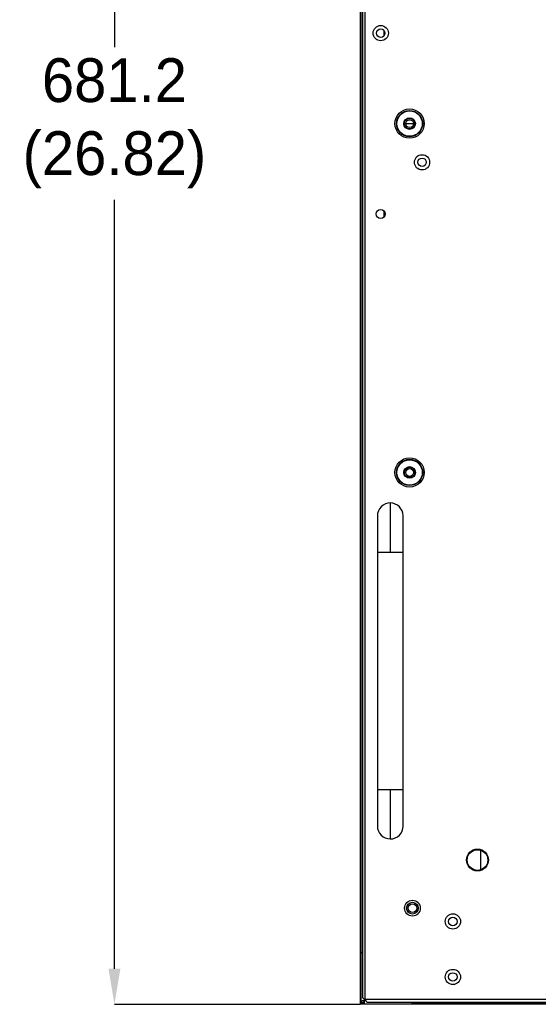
# Model space of a CAD drawing. Header units: millimetres. Extents: x 3619 to 4737, y 1503 to 2366.
# Tile 6 of 256: x 3791 to 3858, y 1773 to 1900. Entities that reach past the tile are written whole.
import ezdxf

# ---------------------------------------------------------------- set-up
doc = ezdxf.new("R2010")
doc.units = ezdxf.units.MM
doc.header["$PDSIZE"] = -1
doc.styles.add('SLDTEXTSTYLE0', font='arial.ttf', dxfattribs={"width": 0.948})
doc.dimstyles.new('SLDDIMSTYLE0', dxfattribs={"dimtxt": 5.650301, "dimasz": 4.572, "dimexe": 0, "dimexo": 0.0625, "dimgap": 1.412575, "dimtad": 0, "dimtih": 1, "dimtoh": 1, "dimlfac": 3, "dimrnd": 1e-09, "dimzin": 12, "dimdsep": 46, "dimtxsty": 'SLDTEXTSTYLE0', "dimsah": 1, "dimcen": 0.09, "dimadec": 0, "dimazin": 3, "dimtfac": 1, "dimtofl": 0, "dimtmove": 0, "dimatfit": 3, "dimfxl": 1, "dimfrac": 2, "dimtolj": 1, "dimtzin": 12, "dimarcsym": 0})

# ---------------------------------------------------------------- blocks, each defined once
blk = doc.blocks.new('*D34')
at = {"color": 0, "linetype": 'Continuous', "lineweight": -2}
for p, q in [((3835.04, 2000.04), (3803.32, 2000.04)), ((3803.32, 1995.47), (3803.32, 1896.26)), ((3803.32, 1777.39), (3803.32, 1876.59)), ((3835.04, 1772.81), (3803.32, 1772.81))]:
    blk.add_line(p, q, dxfattribs=at)
at = {"color": 0}
for points in [[(3804.09, 1995.47), (3802.56, 1995.47), (3803.32, 2000.04)], [(3802.56, 1777.39), (3804.09, 1777.39), (3803.32, 1772.81)]]:
    blk.add_solid(points, dxfattribs=at)
at = {"layer": 'Defpoints', "color": 0}
for p in [(3835.1, 2000.04), (3803.32, 1772.81), (3835.1, 1772.81)]:
    blk.add_point(p, dxfattribs=at)
at = {"color": 0, "lineweight": 0, "insert": (3803.32, 1894.85), "char_height": 5.65, "attachment_point": 2, "style": 'SLDTEXTSTYLE0'}
blk.add_mtext('\\A1;681.2\\P(26.82)', dxfattribs=at)

msp = doc.modelspace()

# ---------------------------------------------------------------- linework, layer by layer
at = {"color": 7, "linetype": 'Continuous', "lineweight": 30}
for p, q in [((3835.3663, 1999.1782), (3835.3663, 1773.6762)), ((3835.6996, 1773.4405), (3835.6996, 1999.4139)), ((3835.1013, 1779.507), (3835.1013, 1993.3469)), ((3835.148, 1993.3469), (3835.148, 1779.507)), ((3838.1446, 1897.7707), (3838.1446, 1898.4171)), ((3840.9263, 1886.4172), (3841.4263, 1886.4172)), ((3841.4263, 1886.4172), (3841.9263, 1886.4172)), ((3838.1446, 1874.3834), (3838.1446, 1875.1377)), ((3838.933, 1837.4805), (3838.933, 1831.1472)), ((3837.2663, 1831.1472), (3837.2663, 1800.4805)), ((3840.5996, 1800.4805), (3840.5996, 1831.1472)), ((3838.933, 1800.4805), (3838.933, 1794.1472)), ((3850.5977, 1792.6976), (3850.5977, 1790.1568)), ((3835.0746, 1773.262), (3835.0746, 1779.507)), ((3835.128, 1779.507), (3835.128, 1773.2794)), ((3835.2527, 1779.507), (3835.128, 1779.507)), ((3835.2527, 1779.507), (3835.3663, 1779.4857)), ((3835.0746, 1773.262), (3835.1013, 1773.262)), ((3835.128, 1773.2794), (3835.2861, 1773.307)), ((3835.1913, 1773.2905), (3835.1913, 1772.9305)), ((3835.243, 1773.0505), (3835.243, 1773.2985)), ((3835.2861, 1773.307), (3835.7528, 1773.307)), ((3835.5683, 1773.492), (3835.5683, 1773.0253)), ((4238.1063, 1773.4405), (3835.6996, 1773.4405)), ((3835.9353, 1773.1072), (4237.8706, 1773.1072)), ((3841.7683, 1772.992), (3841.7467, 1773.1072)), ((3835.1013, 1772.8409), (3835.0746, 1772.8409)), ((3835.1016, 1772.8405), (3835.1016, 1772.8139)), ((3835.1913, 1772.9305), (3835.5518, 1772.9305)), ((3835.243, 1773.0505), (3835.5683, 1773.0505)), ((3835.5233, 1772.8405), (3835.5233, 1772.8139)), ((3841.7683, 1772.8139), (3835.5233, 1772.8139)), ((3835.5683, 1773.0253), (3835.5407, 1772.8672)), ((3835.5407, 1772.8672), (3841.7683, 1772.8672)), ((3841.7683, 1772.8672), (3841.7683, 1772.992)), ((4006.693, 1772.8872), (3841.7683, 1772.8872)), ((4006.6946, 1772.8405), (3841.7683, 1772.8405))]:
    msp.add_line(p, q, dxfattribs=at)
at = {"color": 8, "linetype": 'Continuous', "lineweight": 30}
for p, q in [((3837.2663, 1831.1472), (3838.933, 1831.1472)), ((3838.933, 1831.1472), (3840.5996, 1831.1472)), ((3838.933, 1800.4805), (3837.2663, 1800.4805)), ((3840.5996, 1800.4805), (3838.933, 1800.4805))]:
    msp.add_line(p, q, dxfattribs=at)
at = {"color": 7, "linetype": 'Continuous', "lineweight": 30, "flags": 128}
msp.add_lwpolyline([(3835.4174, 1773.307), (3835.4871, 1773.228), (3835.5683, 1773.1566)], dxfattribs=at)
at = {"color": 7, "linetype": 'Continuous', "lineweight": 30}
for centre, radius in [((3837.6996, 1898.0939), 0.9833), ((3837.6996, 1898.0939), 0.55), ((3841.4263, 1886.4172), 1.8878), ((3841.4263, 1886.4172), 1.6882), ((3841.4263, 1886.4172), 1.6383), ((3841.4263, 1886.4172), 0.75), ((3841.4263, 1886.4172), 0.5), ((3843.033, 1881.4272), 0.9833), ((3843.033, 1881.4272), 0.55), ((3837.6996, 1874.7605), 0.5833), ((3841.4263, 1841.4172), 1.8878), ((3841.4263, 1841.4172), 1.6882), ((3841.4263, 1841.4172), 1.6383), ((3841.4263, 1841.4172), 0.75), ((3841.4263, 1841.4172), 0.5), ((3850.193, 1791.4272), 1.4167), ((3850.193, 1791.4272), 1.3333), ((3841.793, 1785.2172), 1.0167), ((3841.793, 1785.2172), 0.7562), ((3841.793, 1785.2172), 0.55), ((3847.018, 1783.5072), 0.9833), ((3847.018, 1783.5072), 0.55), ((3847.018, 1776.3405), 0.9833), ((3847.018, 1776.3405), 0.55)]:
    msp.add_circle(centre, radius, dxfattribs=at)
for centre, start, end in [((3838.933, 1835.8139), 90, 180.019558), ((3838.933, 1835.8139), 0.018976, 90), ((3838.933, 1795.8139), 180.018976, 270), ((3838.933, 1795.8139), 270, 0.018976)]:
    msp.add_arc(centre, 1.6667, start, end, dxfattribs=at)
for points, knots in [([(3840.7596, 1886.4172), (3840.7697, 1886.5045), (3840.7897, 1886.679), (3840.9439, 1886.9009), (3841.1642, 1887.0492), (3841.4263, 1887.1012), (3841.6884, 1887.0492), (3841.9087, 1886.9009), (3842.0629, 1886.679), (3842.0829, 1886.5045), (3842.093, 1886.4172)], [0, 0, 0, 0, 0.124999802, 0.250001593, 0.374995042, 0.499997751, 0.625000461, 0.750001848, 0.874998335, 1, 1, 1, 1]), ([(3842.093, 1886.4172), (3842.0829, 1886.33), (3842.0629, 1886.1555), (3841.9087, 1885.9335), (3841.6884, 1885.7853), (3841.4263, 1885.7332), (3841.1642, 1885.7852), (3840.9439, 1885.9335), (3840.7897, 1886.1554), (3840.7697, 1886.33), (3840.7596, 1886.4172)], [0, 0, 0, 0, 0.12500166, 0.24999815, 0.37499954, 0.50000225, 0.62500495, 0.74999841, 0.8750002, 1, 1, 1, 1]), ([(3840.7596, 1841.4172), (3840.7697, 1841.5045), (3840.7897, 1841.679), (3840.9439, 1841.9009), (3841.1642, 1842.0492), (3841.4263, 1842.1012), (3841.6884, 1842.0492), (3841.9087, 1841.9009), (3842.0629, 1841.679), (3842.0829, 1841.5045), (3842.093, 1841.4172)], [0, 0, 0, 0, 0.12500004, 0.25000111, 0.37499491, 0.49999775, 0.62500059, 0.75000233, 0.8749981, 1, 1, 1, 1]), ([(3842.093, 1841.4172), (3842.0829, 1841.33), (3842.0629, 1841.1555), (3841.9087, 1840.9335), (3841.6884, 1840.7853), (3841.4263, 1840.7332), (3841.1642, 1840.7852), (3840.9439, 1840.9335), (3840.7897, 1841.1554), (3840.7697, 1841.33), (3840.7596, 1841.4172)], [0, 0, 0, 0, 0.1250019, 0.24999767, 0.37499941, 0.50000225, 0.62500509, 0.74999889, 0.87499996, 1, 1, 1, 1]), ([(3837.2663, 1835.8139), (3837.2663, 1835.7951), (3837.2663, 1835.757), (3837.2663, 1835.4472), (3837.2663, 1834.9573), (3837.2663, 1834.3026), (3837.2663, 1833.5413), (3837.2663, 1832.7319), (3837.2663, 1831.9284), (3837.2663, 1831.3998), (3837.2663, 1831.1472)], [0, 0, 0, 0, 0.12967235, 0.26373403, 0.39919154, 0.53285618, 0.66176497, 0.78353805, 0.89656293, 1, 1, 1, 1]), ([(3840.5996, 1831.1472), (3840.5996, 1831.3364), (3840.5996, 1831.7511), (3840.5996, 1832.4187), (3840.5996, 1833.1644), (3840.5996, 1833.9451), (3840.5996, 1834.692), (3840.5996, 1835.3087), (3840.5996, 1835.7324), (3840.5996, 1835.7867), (3840.5996, 1835.8139)], [0, 0, 0, 0, 0.07751895, 0.16993397, 0.27798496, 0.40159918, 0.53940187, 0.68835576, 0.84378945, 1, 1, 1, 1]), ([(3837.2663, 1800.4805), (3837.2663, 1800.2914), (3837.2663, 1799.8767), (3837.2663, 1799.2091), (3837.2663, 1798.4633), (3837.2663, 1797.6827), (3837.2663, 1796.9358), (3837.2663, 1796.319), (3837.2663, 1795.8953), (3837.2663, 1795.8411), (3837.2663, 1795.8139)], [0, 0, 0, 0, 0.07751828, 0.1699333, 0.27798493, 0.40159916, 0.53940185, 0.68835575, 0.84378944, 1, 1, 1, 1]), ([(3840.5996, 1795.8139), (3840.5996, 1795.8326), (3840.5996, 1795.8707), (3840.5996, 1796.1806), (3840.5996, 1796.6705), (3840.5996, 1797.3252), (3840.5996, 1798.0865), (3840.5996, 1798.8959), (3840.5996, 1799.6993), (3840.5996, 1800.2279), (3840.5996, 1800.4805)], [0, 0, 0, 0, 0.12967238, 0.2637341, 0.39919198, 0.53285665, 0.66176492, 0.78353866, 0.8965629, 1, 1, 1, 1]), ([(3835.128, 1779.507), (3835.121, 1779.507), (3835.107, 1779.507), (3835.0894, 1779.507), (3835.0771, 1779.507), (3835.0754, 1779.507), (3835.0746, 1779.507)], [0, 0, 0, 0, 0.25016204, 0.49997666, 0.74998148, 1, 1, 1, 1]), ([(3835.128, 1777.9339), (3835.1245, 1777.9339), (3835.1175, 1777.9339), (3835.1087, 1777.9339), (3835.1025, 1777.9339), (3835.1017, 1777.9339), (3835.1013, 1777.9339)], [0, 0, 0, 0, 0.25017151, 0.4999985, 0.7500157, 1, 1, 1, 1]), ([(3835.0746, 1773.262), (3835.0754, 1773.2636), (3835.077, 1773.2668), (3835.0891, 1773.2713), (3835.1067, 1773.2755), (3835.1209, 1773.2781), (3835.128, 1773.2794)], [0, 0, 0, 0, 0.24738498, 0.49646665, 0.74731591, 1, 1, 1, 1]), ([(3835.0746, 1772.8409), (3835.0746, 1772.8847), (3835.0746, 1772.9724), (3835.0746, 1773.0929), (3835.0746, 1773.1959), (3835.0746, 1773.24), (3835.0746, 1773.262)], [0, 0, 0, 0, 0.25000969, 0.50000582, 0.7500045, 1, 1, 1, 1]), ([(3835.1013, 1773.262), (3835.1017, 1773.2636), (3835.1025, 1773.2668), (3835.1085, 1773.2712), (3835.1173, 1773.2755), (3835.1244, 1773.2781), (3835.128, 1773.2794)], [0, 0, 0, 0, 0.25013286, 0.49994783, 0.75001843, 1, 1, 1, 1]), ([(3835.1013, 1772.8409), (3835.1013, 1772.8847), (3835.1013, 1772.9724), (3835.1013, 1773.0929), (3835.1013, 1773.1959), (3835.1013, 1773.24), (3835.1013, 1773.262)], [0, 0, 0, 0, 0.25000969, 0.50000582, 0.7500045, 1, 1, 1, 1]), ([(3835.3663, 1773.6762), (3835.3713, 1773.6566), (3835.3814, 1773.6173), (3835.4584, 1773.5584), (3835.5686, 1773.4995), (3835.656, 1773.4602), (3835.6996, 1773.4405)], [0, 0, 0, 0, 0.24999749, 0.49998369, 0.74998694, 1, 1, 1, 1]), ([(3835.6996, 1773.4405), (3835.7193, 1773.3969), (3835.7586, 1773.3095), (3835.8175, 1773.1993), (3835.8764, 1773.1222), (3835.9157, 1773.1122), (3835.9353, 1773.1072)], [0, 0, 0, 0, 0.24999138, 0.49999565, 0.75000048, 1, 1, 1, 1]), ([(3835.1016, 1772.8139), (3835.0981, 1772.8143), (3835.091, 1772.8151), (3835.0821, 1772.8213), (3835.0759, 1772.8303), (3835.075, 1772.8373), (3835.0746, 1772.8409)], [0, 0, 0, 0, 0.24999917, 0.50004236, 0.7499547, 1, 1, 1, 1]), ([(3835.1016, 1772.8405), (3835.1016, 1772.8406), (3835.1015, 1772.8406), (3835.1014, 1772.8406), (3835.1014, 1772.8406), (3835.1013, 1772.8407), (3835.1013, 1772.8408), (3835.1013, 1772.8408), (3835.1013, 1772.8409)], [0, 0, 0, 0, 0.26686618, 0.38621236, 0.49295884, 0.61378764, 0.73313382, 1, 1, 1, 1]), ([(3835.5233, 1772.8405), (3835.5012, 1772.8405), (3835.4571, 1772.8405), (3835.354, 1772.8405), (3835.2333, 1772.8405), (3835.1455, 1772.8405), (3835.1016, 1772.8405)], [0, 0, 0, 0, 0.249997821, 0.500001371, 0.749986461, 1, 1, 1, 1]), ([(3835.5233, 1772.8139), (3835.5012, 1772.8139), (3835.4571, 1772.8139), (3835.354, 1772.8139), (3835.2333, 1772.8139), (3835.1455, 1772.8139), (3835.1016, 1772.8139)], [0, 0, 0, 0, 0.249997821, 0.500001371, 0.749986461, 1, 1, 1, 1]), ([(3835.5407, 1772.8672), (3835.5394, 1772.8601), (3835.5368, 1772.846), (3835.5325, 1772.8283), (3835.5281, 1772.8162), (3835.5249, 1772.8146), (3835.5233, 1772.8139)], [0, 0, 0, 0, 0.25268921, 0.50354355, 0.75260559, 1, 1, 1, 1]), ([(3835.5407, 1772.8672), (3835.5394, 1772.8637), (3835.5368, 1772.8565), (3835.5325, 1772.8477), (3835.5281, 1772.8417), (3835.5249, 1772.8409), (3835.5233, 1772.8405)], [0, 0, 0, 0, 0.24999476, 0.49990968, 0.74976149, 1, 1, 1, 1]), ([(3840.193, 1772.8405), (3840.193, 1772.8409), (3840.193, 1772.8417), (3840.193, 1772.8479), (3840.193, 1772.8567), (3840.193, 1772.8637), (3840.193, 1772.8672)], [0, 0, 0, 0, 0.24999322, 0.50001933, 0.75005368, 1, 1, 1, 1]), ([(3841.7683, 1772.8139), (3841.7683, 1772.8147), (3841.7683, 1772.8163), (3841.7683, 1772.8286), (3841.7683, 1772.8462), (3841.7683, 1772.8602), (3841.7683, 1772.8672)], [0, 0, 0, 0, 0.25000995, 0.50002951, 0.75005732, 1, 1, 1, 1])]:
    msp.add_open_spline(points, degree=3, knots=knots, dxfattribs=at)

# ---------------------------------------------------------------- dimensions: what is measured, and where the dimension line sits
at = {"color": 7, "linetype": 'Continuous', "lineweight": 0}
dim = msp.add_linear_dim(base=(3803.3237, 1772.8139), p1=(3835.1016, 2000.0405), p2=(3835.1016, 1772.8139), angle=90, text='681.2\\P(26.82)', dimstyle='SLDDIMSTYLE0', dxfattribs=at)
dim.commit()
dim.dimension.update_dxf_attribs({"geometry": '*D34', "text_midpoint": (3803.3237, 1886.4272), "dimtype": 160})

doc.saveas('drawing.dxf')
